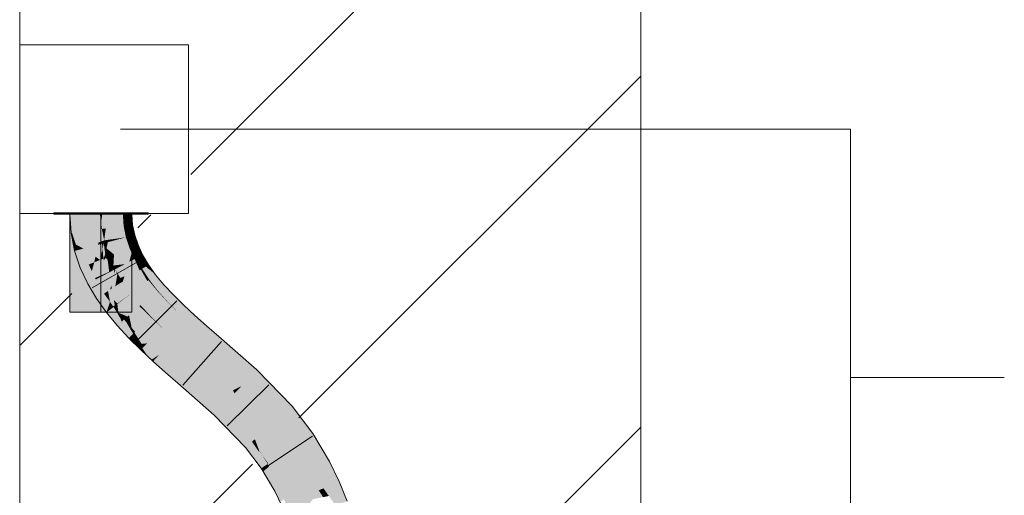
# Model space of a CAD drawing. Extents: x -620 to 300, y 62 to 1112.
# Tile 223 of 256: x 234.79 to 238.76, y 792.96 to 794.88. Entities that reach past the tile are written whole.
import ezdxf
from ezdxf.lldxf.tags import DXFTag

# ---------------------------------------------------------------- set-up
doc = ezdxf.new("R2010")
doc.units = 0
doc.layers.get('0').update_dxf_attribs({"lineweight": 13})
for name, color, linetype, lineweight, true_color in [('E_Betonbaudose', 1, 'Continuous', 13, 0xff0000), ('E_Detail_Wandschraffur', 7, 'Continuous', 5, 0xc0c0c0), ('E_Leerrohr 25-A06G9S0I8I', 7, 'Continuous', 9, 0xff8000), ('E_Leerrohr 25-Shading', 7, 'Continuous', 9, 0xff8000)]:
    doc.layers.add(name, color=color, linetype=linetype, lineweight=lineweight, true_color=true_color)
doc.layers.add('E_Detail_Linie_Text_Bem', color=7, linetype='Continuous', lineweight=13)
tags = doc.linetypes.add('fein_strichliert', pattern=[4, 1, -2, 1]).pattern_tags.tags
tags[8:9] = [DXFTag(74, 4), DXFTag(75, 0), DXFTag(340, '0'), DXFTag(46, 0.0), DXFTag(50, 0.0), DXFTag(44, 0.0), DXFTag(45, 0.0)]
tags[6:7] = [DXFTag(74, 4), DXFTag(75, 0), DXFTag(340, '0'), DXFTag(46, 0.0), DXFTag(50, 0.0), DXFTag(44, 0.0), DXFTag(45, 0.0)]
tags[4:5] = [DXFTag(74, 4), DXFTag(75, 0), DXFTag(340, '0'), DXFTag(46, 0.0), DXFTag(50, 0.0), DXFTag(44, 0.0), DXFTag(45, 0.0)]
tags = doc.linetypes.add('STRICHPUNKT2-A06G9S0J8I', pattern=[12.7, 6.35, -3.175, 0, -3.175]).pattern_tags.tags
tags[10:11] = [DXFTag(74, 4), DXFTag(75, 0), DXFTag(340, '0'), DXFTag(46, 0.0), DXFTag(50, 0.0), DXFTag(44, 0.0), DXFTag(45, 0.0)]
tags[8:9] = [DXFTag(74, 4), DXFTag(75, 0), DXFTag(340, '0'), DXFTag(46, 0.0), DXFTag(50, 0.0), DXFTag(44, 0.0), DXFTag(45, 0.0)]
tags[6:7] = [DXFTag(74, 4), DXFTag(75, 0), DXFTag(340, '0'), DXFTag(46, 0.0), DXFTag(50, 0.0), DXFTag(44, 0.0), DXFTag(45, 0.0)]
tags[4:5] = [DXFTag(74, 4), DXFTag(75, 0), DXFTag(340, '0'), DXFTag(46, 0.0), DXFTag(50, 0.0), DXFTag(44, 0.0), DXFTag(45, 0.0)]

# ---------------------------------------------------------------- blocks, each defined once
blk = doc.blocks.new('Shading-A06G9RJF8I', base_point=(235.1268, 776.6774))
at = {"layer": 'E_Leerrohr 25-Shading', "color": 31, "true_color": 0xecb67f}
for points in [[(234.9936, 794.0973), (234.931, 794.0973), (234.9938, 794.0913), (234.931, 794.0913)], [(235.0301, 794.0973), (234.9936, 794.0973), (235.03, 794.0913), (234.9938, 794.0913)], [(234.996, 794.0913), (235.121, 794.0517), (235.1187, 794.0913)], [(235.121, 794.0517), (234.996, 794.0913), (235.121, 793.8194), (234.996, 793.966)], [(235.03, 794.0913), (235.121, 794.0913), (235.0301, 794.0973), (235.121, 794.0973)], [(235.121, 794.0517), (235.121, 794.0913), (235.1187, 794.0913)], [(235.1322, 794.0973), (235.121, 794.0973), (235.1322, 794.0913), (235.121, 794.0913)], [(235.1275, 794.0913), (235.121, 793.6973), (235.1275, 793.6973)], [(235.1275, 794.0913), (235.1264, 794.0913), (235.121, 793.6973), (235.121, 794.0517)], [(235.1264, 794.0913), (235.121, 794.0913), (235.121, 794.0517)], [(235.1275, 793.6973), (235.246, 793.6973), (235.1275, 794.0913), (235.246, 794.0913)], [(235.1586, 794.0973), (235.1322, 794.0973), (235.1587, 794.0913), (235.1322, 794.0913)], [(235.1586, 794.0973), (235.1587, 794.0913), (235.16, 794.0973), (235.16, 794.0913)], [(235.2322, 794.0973), (235.16, 794.0973), (235.2319, 794.0913), (235.16, 794.0913)], [(235.236, 794.0913), (235.2369, 794.0973), (235.2319, 794.0913), (235.2322, 794.0973)], [(235.2434, 794.0913), (235.2447, 794.0973), (235.236, 794.0913), (235.2369, 794.0973)], [(235.2527, 794.0913), (235.2544, 794.0973), (235.2434, 794.0913), (235.2447, 794.0973)], [(235.265, 794.0973), (235.2544, 794.0973), (235.2631, 794.0913), (235.2527, 794.0913)], [(235.2631, 794.0913), (235.311, 794.0913), (235.265, 794.0973), (235.311, 794.0973)], [(234.996, 793.966), (234.996, 793.6973), (235.121, 793.8194), (235.121, 793.6973)]]:
    blk.add_solid(points, dxfattribs=at)
at = {"layer": 'E_Leerrohr 25-Shading', "color": 43, "true_color": 0xd7ab7f}
for points in [[(234.996, 794.0913), (235.0009, 794.0159), (235.0044, 794.0164)], [(235.0372, 794.0206), (235.0326, 794.0913), (235.0044, 794.0164), (234.996, 794.0913)], [(235.2107, 794.0913), (235.2094, 794.0913), (235.2125, 794.0436)], [(235.2137, 794.0438), (235.213, 794.0913), (235.2125, 794.0436), (235.2107, 794.0913)], [(235.2158, 794.0441), (235.2162, 794.0913), (235.2137, 794.0438), (235.213, 794.0913)], [(235.2186, 794.0444), (235.2197, 794.0913), (235.2158, 794.0441), (235.2162, 794.0913)], [(235.2417, 794.0474), (235.2367, 794.0913), (235.2186, 794.0444), (235.2197, 794.0913)], [(235.2488, 794.0484), (235.246, 794.0913), (235.2417, 794.0474), (235.2367, 794.0913)], [(235.2137, 794.0438), (235.2125, 794.0436), (235.2215, 793.9985)], [(235.2226, 793.9985), (235.2158, 794.0441), (235.2215, 793.9985), (235.2137, 794.0438)], [(235.2245, 793.999), (235.2186, 794.0444), (235.2226, 793.9985), (235.2158, 794.0441)], [(235.2556, 794.0073), (235.2417, 794.0474), (235.2245, 793.999), (235.2186, 794.0444)], [(235.257, 794.0076), (235.2488, 794.0484), (235.2556, 794.0073), (235.2417, 794.0474)], [(235.0091, 793.9751), (235.0207, 793.9689), (235.0009, 794.0159), (235.0044, 794.0164)], [(235.0207, 793.9689), (235.0507, 793.9531), (235.0044, 794.0164), (235.0372, 794.0206)], [(235.2254, 793.9959), (235.2556, 794.0073), (235.2245, 793.999)], [(235.2254, 793.9959), (235.2703, 793.9678), (235.2556, 794.0073), (235.2591, 794.0015)], [(235.2591, 794.0015), (235.257, 794.0076), (235.2556, 794.0073)], [(235.0091, 793.9751), (235.0153, 793.9437), (235.0195, 793.9448)], [(235.0195, 793.9448), (235.0282, 793.9471), (235.0091, 793.9751), (235.0207, 793.9689)], [(235.0282, 793.9471), (235.0507, 793.9531), (235.0207, 793.9689)], [(235.2226, 793.9985), (235.2215, 793.9985), (235.2216, 793.9983)], [(235.2226, 793.9985), (235.2216, 793.9983), (235.223, 793.9974)], [(235.223, 793.9974), (235.2216, 793.9983), (235.2248, 793.9916), (235.2226, 793.9953)], [(235.2245, 793.999), (235.2226, 793.9985), (235.2254, 793.9959), (235.223, 793.9974)], [(235.2226, 793.9953), (235.2363, 793.9543), (235.2248, 793.9916)], [(235.223, 793.9974), (235.2248, 793.9916), (235.2254, 793.9959), (235.2283, 793.9856)], [(235.2248, 793.9916), (235.2363, 793.9543), (235.2283, 793.9856), (235.2372, 793.9547)], [(235.2254, 793.9959), (235.2283, 793.9856), (235.2703, 793.9678), (235.2448, 793.9577)], [(235.2283, 793.9856), (235.2372, 793.9547), (235.2448, 793.9577)], [(235.276, 793.9213), (235.2888, 793.9281), (235.2448, 793.9577), (235.2703, 793.9678)], [(235.0195, 793.9448), (235.0153, 793.9437), (235.0561, 793.8826), (235.038, 793.8754)], [(235.0561, 793.8826), (235.0643, 793.8859), (235.0195, 793.9448), (235.0282, 793.9471)], [(235.0643, 793.8859), (235.072, 793.889), (235.0282, 793.9471), (235.0507, 793.9531)], [(235.245, 793.9355), (235.2367, 793.9544), (235.2363, 793.9543)], [(235.2372, 793.9547), (235.2367, 793.9544), (235.2379, 793.9529)], [(235.245, 793.9355), (235.246, 793.9348), (235.2367, 793.9544), (235.2379, 793.9529)], [(235.2372, 793.9547), (235.2684, 793.9174), (235.2448, 793.9577), (235.276, 793.9213)], [(235.2684, 793.9174), (235.2372, 793.9547), (235.2379, 793.9529)], [(235.246, 793.9348), (235.2684, 793.9174), (235.2379, 793.9529)], [(235.246, 793.9348), (235.245, 793.9355), (235.2463, 793.934)], [(235.2471, 793.9331), (235.245, 793.9355), (235.2515, 793.9216)], [(235.263, 793.9145), (235.2684, 793.9174), (235.2463, 793.934), (235.246, 793.9348)], [(235.2564, 793.911), (235.2471, 793.9331), (235.2515, 793.9216)], [(235.2564, 793.911), (235.2617, 793.9138), (235.2471, 793.9331), (235.2603, 793.9177)], [(235.311, 793.8907), (235.2888, 793.9281), (235.276, 793.9213)], [(235.0974, 793.8342), (235.072, 793.889), (235.0561, 793.8826)], [(235.2564, 793.911), (235.2818, 793.8682), (235.2601, 793.913), (235.278, 793.8796)], [(235.278, 793.8796), (235.2747, 793.8891), (235.2601, 793.913), (235.2617, 793.9138)], [(235.2617, 793.9138), (235.263, 793.9145), (235.2603, 793.9177)], [(235.2747, 793.8891), (235.2675, 793.9106), (235.2617, 793.9138), (235.263, 793.9145)], [(235.3064, 793.8842), (235.2684, 793.9174), (235.3014, 793.8809), (235.263, 793.9145)], [(235.3014, 793.8809), (235.2675, 793.9106), (235.2873, 793.8718)], [(235.2873, 793.8718), (235.2675, 793.9106), (235.2847, 793.8701), (235.2747, 793.8891)], [(235.3064, 793.8842), (235.276, 793.9213), (235.2684, 793.9174)], [(235.2847, 793.8701), (235.2747, 793.8891), (235.2835, 793.8693), (235.278, 793.8796)], [(235.3064, 793.8842), (235.3125, 793.8882), (235.276, 793.9213), (235.311, 793.8907)], [(235.3334, 793.8589), (235.3241, 793.872), (235.3014, 793.8809), (235.3064, 793.8842)], [(235.3241, 793.872), (235.3125, 793.8882), (235.3064, 793.8842)], [(235.1001, 793.8286), (235.0974, 793.8342), (235.038, 793.8754), (235.0561, 793.8826)], [(235.1001, 793.8286), (235.038, 793.8754), (235.0677, 793.8115)], [(235.278, 793.8796), (235.2818, 793.8682), (235.2835, 793.8693)], [(235.2835, 793.8693), (235.2818, 793.8682), (235.2849, 793.8671)], [(235.283, 793.8678), (235.2818, 793.8682), (235.3122, 793.8256)], [(235.3127, 793.826), (235.2849, 793.8671), (235.3122, 793.8256), (235.283, 793.8678)], [(235.2872, 793.8663), (235.2847, 793.8701), (235.2849, 793.8671), (235.2835, 793.8693)], [(235.2918, 793.8648), (235.2873, 793.8718), (235.2872, 793.8663), (235.2847, 793.8701)], [(235.2872, 793.8663), (235.2849, 793.8671), (235.3135, 793.8266), (235.3127, 793.826)], [(235.3135, 793.8266), (235.3155, 793.8281), (235.2872, 793.8663), (235.2918, 793.8648)], [(235.3014, 793.8809), (235.2873, 793.8718), (235.3413, 793.8479), (235.2918, 793.8648)], [(235.3155, 793.8281), (235.3413, 793.8479), (235.2918, 793.8648)], [(235.3014, 793.8809), (235.3413, 793.8479), (235.3334, 793.8589)], [(235.3748, 793.8073), (235.3413, 793.8479), (235.3489, 793.7847), (235.3155, 793.8281)], [(235.1001, 793.8286), (235.0677, 793.8115), (235.1337, 793.7717), (235.103, 793.7517)], [(235.3127, 793.826), (235.3122, 793.8256), (235.3472, 793.7832)], [(235.3476, 793.7835), (235.3135, 793.8266), (235.3472, 793.7832), (235.3127, 793.826)], [(235.3489, 793.7847), (235.3155, 793.8281), (235.3476, 793.7835), (235.3135, 793.8266)], [(235.4126, 793.7664), (235.3748, 793.8073), (235.3871, 793.7417), (235.3489, 793.7847)], [(235.1576, 793.7382), (235.1337, 793.7717), (235.143, 793.6956), (235.103, 793.7517)], [(235.3489, 793.7847), (235.3472, 793.7832), (235.3871, 793.7417), (235.3863, 793.7409)], [(235.4542, 793.7252), (235.4126, 793.7664), (235.4291, 793.699), (235.3871, 793.7417)], [(235.1576, 793.7382), (235.143, 793.6956), (235.1685, 793.7152)], [(235.172, 793.718), (235.1576, 793.7382), (235.1685, 793.7152)], [(235.3871, 793.7417), (235.3863, 793.7409), (235.4291, 793.699), (235.4289, 793.6987)], [(235.4542, 793.7252), (235.4289, 793.6987), (235.499, 793.6836), (235.4743, 793.6565)], [(235.1685, 793.7152), (235.143, 793.6956), (235.2007, 793.6552), (235.1865, 793.6428)], [(235.2038, 793.6579), (235.1717, 793.7177), (235.2007, 793.6552), (235.1685, 793.7152)], [(235.2038, 793.6579), (235.172, 793.718), (235.1717, 793.7177)], [(235.172, 793.718), (235.2002, 793.6707), (235.18, 793.7082)], [(235.172, 793.718), (235.2038, 793.6579), (235.2002, 793.6707), (235.2047, 793.6586)], [(235.2002, 793.6707), (235.1912, 793.6946), (235.18, 793.7082)], [(235.2047, 793.6586), (235.2141, 793.6669), (235.1912, 793.6946)], [(235.2007, 793.6552), (235.1865, 793.6428), (235.2358, 793.5956), (235.2328, 793.5927)], [(235.2388, 793.5985), (235.2038, 793.6579), (235.2358, 793.5956), (235.2007, 793.6552)], [(235.2038, 793.6579), (235.2076, 793.6513), (235.2047, 793.6586)], [(235.2076, 793.6513), (235.2388, 793.5985), (235.2047, 793.6586), (235.2141, 793.6669)], [(235.2141, 793.6669), (235.2388, 793.5985), (235.2226, 793.6577), (235.2507, 793.61)], [(235.2507, 793.61), (235.2537, 793.6129), (235.2226, 793.6577), (235.2357, 793.6435)], [(235.499, 793.6836), (235.4743, 793.6565), (235.5462, 793.6415), (235.522, 793.614)], [(235.2357, 793.6435), (235.2537, 793.6129), (235.245, 793.6334), (235.2559, 793.615)], [(235.2388, 793.5985), (235.2591, 793.5667), (235.2507, 793.61), (235.2772, 793.5684)], [(235.2559, 793.615), (235.2591, 793.6181), (235.245, 793.6334)], [(235.2772, 793.5684), (235.2818, 793.5688), (235.2507, 793.61), (235.2537, 793.6129)], [(235.2537, 793.6129), (235.2818, 793.5688), (235.2559, 793.615), (235.285, 793.5691)], [(235.285, 793.5691), (235.3065, 793.5712), (235.2559, 793.615), (235.2591, 793.6181)], [(235.5462, 793.6415), (235.522, 793.614), (235.5959, 793.5984), (235.5718, 793.5709)], [(235.2358, 793.5956), (235.2328, 793.5927), (235.246, 793.5796)], [(235.2591, 793.5667), (235.2388, 793.5985), (235.246, 793.5796), (235.2358, 793.5956)], [(235.2591, 793.5667), (235.2811, 793.5447), (235.2772, 793.5684), (235.2878, 793.5517)], [(235.2878, 793.5517), (235.2907, 793.5547), (235.2772, 793.5684), (235.2818, 793.5688)], [(235.2818, 793.5688), (235.2907, 793.5547), (235.285, 793.5691), (235.2928, 793.5569)], [(235.2928, 793.5569), (235.3065, 793.5712), (235.285, 793.5691)], [(235.3265, 793.5065), (235.3554, 793.5256), (235.2928, 793.5569), (235.3065, 793.5712)], [(235.5959, 793.5984), (235.5718, 793.5709), (235.7486, 793.464), (235.7233, 793.4374)], [(235.2878, 793.5517), (235.2811, 793.5447), (235.311, 793.517)], [(235.3241, 793.5048), (235.2907, 793.5547), (235.311, 793.517), (235.2878, 793.5517)], [(235.3241, 793.5048), (235.3265, 793.5065), (235.2907, 793.5547), (235.2928, 793.5569)], [(235.3308, 793.4986), (235.3314, 793.4992), (235.3241, 793.5048), (235.3265, 793.5065)], [(235.3314, 793.4992), (235.3554, 793.5256), (235.3265, 793.5065)], [(235.3314, 793.4992), (235.3308, 793.4986), (235.3334, 793.4962)], [(235.4054, 793.4812), (235.3554, 793.5256), (235.3334, 793.4962), (235.3314, 793.4992)], [(235.4054, 793.4812), (235.3334, 793.4962), (235.3812, 793.4537)], [(235.4054, 793.4812), (235.3812, 793.4537), (235.4553, 793.4379), (235.4311, 793.4104)], [(235.891, 793.3178), (235.7486, 793.464), (235.7384, 793.4219), (235.7233, 793.4374)], [(235.4553, 793.4379), (235.4311, 793.4104), (235.6016, 793.3093), (235.5764, 793.2827)], [(235.891, 793.3178), (235.7384, 793.4219), (235.8808, 793.3089)], [(235.7384, 793.4219), (235.8635, 793.2936), (235.8808, 793.3089)], [(235.6205, 793.2899), (235.6016, 793.3093), (235.7036, 793.1523), (235.5764, 793.2827)], [(235.6205, 793.2899), (235.7036, 793.1523), (235.7293, 793.175)], [(235.731, 793.1765), (235.6205, 793.2899), (235.7293, 793.175)], [(235.9741, 793.2078), (235.9657, 793.2189), (235.8635, 793.2936), (235.8808, 793.3089)], [(235.9741, 793.2078), (235.8635, 793.2936), (235.9437, 793.1873)], [(235.9657, 793.2189), (235.891, 793.3178), (235.8808, 793.3089)], [(235.7666, 793.0684), (235.7581, 793.1332), (235.7036, 793.1523), (235.7293, 793.175)], [(235.7293, 793.175), (235.7581, 793.1332), (235.731, 793.1765), (235.7573, 793.1396)], [(235.7573, 793.1396), (235.757, 793.142), (235.731, 793.1765)], [(235.9741, 793.2078), (235.9437, 793.1873), (236.0408, 793.0958), (236.0087, 793.0782)], [(235.768, 793.1246), (235.757, 793.142), (235.7573, 793.1396)], [(235.7946, 793.0872), (235.797, 793.0888), (235.7679, 793.1247), (235.757, 793.142)], [(235.7914, 793.085), (235.7925, 793.0858), (235.7573, 793.1396), (235.768, 793.1246)], [(235.7914, 793.085), (235.7573, 793.1396), (235.7581, 793.1332)], [(235.7581, 793.1332), (235.7666, 793.0684), (235.7914, 793.085)], [(235.7925, 793.0858), (235.7946, 793.0872), (235.7679, 793.1247)], [(236.0408, 793.0958), (236.0087, 793.0782), (236.0797, 793.0154), (236.0462, 793.0006)], [(235.797, 793.074), (235.7914, 793.085), (235.774, 793.0559), (235.7666, 793.0684)], [(235.8417, 792.9866), (235.797, 793.074), (235.8216, 792.9756), (235.774, 793.0559)], [(235.8424, 792.987), (235.7925, 793.0858), (235.8417, 792.9866), (235.7914, 793.085)], [(235.8424, 792.987), (235.8464, 792.9892), (235.7925, 793.0858), (235.7946, 793.0872)], [(235.7946, 793.0872), (235.8464, 792.9892), (235.797, 793.0887), (235.8514, 792.9919)], [(235.8514, 792.9919), (235.8537, 792.9932), (235.797, 793.0887), (235.797, 793.0888)], [(236.0797, 793.0154), (236.0462, 793.0006), (236.1122, 792.9354), (236.0779, 792.9227)], [(235.8583, 792.9438), (235.8417, 792.9866), (235.8421, 792.9329), (235.8216, 792.9756)], [(235.8694, 792.9221), (235.8424, 792.987), (235.8672, 792.9211), (235.8417, 792.9866)], [(235.8694, 792.9221), (235.8729, 792.9236), (235.8424, 792.987), (235.8464, 792.9892)], [(235.8464, 792.9892), (235.8729, 792.9236), (235.8514, 792.9919), (235.8797, 792.9266)], [(235.8514, 792.9919), (235.8797, 792.9266), (235.8537, 792.9932), (235.8835, 792.9283)], [(235.8835, 792.9283), (235.8847, 792.9288), (235.8537, 792.9932)]]:
    blk.add_solid(points, dxfattribs=at)
at = {"layer": 'E_Leerrohr 25-Shading', "color": 31, "true_color": 0xfabd7f}
for points in [[(235.0372, 794.0206), (235.1171, 794.0913), (235.0326, 794.0913)], [(235.1171, 794.0913), (235.0372, 794.0206), (235.12, 794.0694), (235.1182, 794.0312)], [(235.1171, 794.0913), (235.1217, 794.0566), (235.121, 794.0913)], [(235.1217, 794.0566), (235.1249, 794.0322), (235.121, 794.0913)], [(235.1302, 794.0913), (235.121, 794.0913), (235.1314, 794.033), (235.1249, 794.0322)], [(235.1314, 794.033), (235.1406, 794.0342), (235.1302, 794.0913), (235.1433, 794.0913)], [(235.1593, 794.0913), (235.1433, 794.0913), (235.1567, 794.0363), (235.1406, 794.0342)], [(235.1753, 794.0913), (235.1593, 794.0913), (235.1762, 794.0389), (235.1567, 794.0363)], [(235.1762, 794.0389), (235.2125, 794.0436), (235.1753, 794.0913), (235.2094, 794.0913)], [(235.1182, 794.0312), (235.1221, 794.0318), (235.12, 794.0694), (235.1217, 794.0566)], [(235.1221, 794.0318), (235.1249, 794.0322), (235.1217, 794.0566)], [(235.1758, 793.9919), (235.2216, 793.9983), (235.1762, 794.0389), (235.2125, 794.0436)], [(235.0372, 794.0206), (235.0507, 793.9531), (235.1182, 794.0312), (235.1107, 793.9769)], [(235.1107, 793.9769), (235.125, 793.9825), (235.1182, 794.0312), (235.1221, 794.0318)], [(235.125, 793.9825), (235.1341, 793.9861), (235.1221, 794.0318), (235.1249, 794.0322)], [(235.1314, 794.033), (235.1249, 794.0322), (235.1341, 793.9861)], [(235.1341, 793.9861), (235.1406, 794.0342), (235.1314, 794.033)], [(235.1567, 794.0363), (235.1406, 794.0342), (235.1502, 793.9884), (235.1341, 793.9861)], [(235.1762, 794.0389), (235.1567, 794.0363), (235.1758, 793.9919), (235.1502, 793.9884)], [(235.1107, 793.9769), (235.0507, 793.9531), (235.1096, 793.9686)], [(235.0507, 793.9531), (235.0991, 793.92), (235.1096, 793.9686)], [(235.0991, 793.92), (235.1179, 793.9072), (235.1255, 793.9728), (235.1275, 793.9517)], [(235.0991, 793.92), (235.1255, 793.9728), (235.1096, 793.9686)], [(235.1255, 793.9728), (235.125, 793.9825), (235.1096, 793.9686), (235.1107, 793.9769)], [(235.1325, 793.9747), (235.1341, 793.9861), (235.1255, 793.9728), (235.125, 793.9825)], [(235.1275, 793.9517), (235.1325, 793.9747), (235.1255, 793.9728)], [(235.1384, 793.9304), (235.1325, 793.9747), (235.1312, 793.9125), (235.1275, 793.9517)], [(235.1325, 793.9747), (235.1347, 793.9753), (235.1341, 793.9861)], [(235.1347, 793.9753), (235.1325, 793.9747), (235.1387, 793.9321), (235.1384, 793.9304)], [(235.1341, 793.9861), (235.1362, 793.9756), (235.1502, 793.9884), (235.1489, 793.979)], [(235.1347, 793.9753), (235.1362, 793.9756), (235.1341, 793.9861)], [(235.1347, 793.9753), (235.1434, 793.9538), (235.1362, 793.9756)], [(235.1434, 793.9538), (235.1347, 793.9753), (235.1387, 793.9321)], [(235.1489, 793.979), (235.1362, 793.9756), (235.1434, 793.9538)], [(235.1737, 793.9294), (235.1757, 793.9861), (235.1434, 793.9538), (235.1489, 793.979)], [(235.1489, 793.979), (235.1757, 793.9861), (235.1502, 793.9884), (235.1758, 793.9919)], [(235.2363, 793.9543), (235.2216, 793.9983), (235.1737, 793.9294), (235.1757, 793.9861)], [(235.1757, 793.9861), (235.2216, 793.9983), (235.1758, 793.9919)], [(235.072, 793.889), (235.0943, 793.8978), (235.0507, 793.9531), (235.0991, 793.92)], [(235.1275, 793.9517), (235.1179, 793.9072), (235.1312, 793.9125)], [(235.1384, 793.9304), (235.1312, 793.9125), (235.1348, 793.9139)], [(235.1403, 793.9161), (235.1384, 793.9304), (235.1348, 793.9139)], [(235.1384, 793.9304), (235.1403, 793.9161), (235.1387, 793.9321)], [(235.1434, 793.9538), (235.1387, 793.9321), (235.1467, 793.9187), (235.1403, 793.9161)], [(235.1737, 793.9294), (235.1434, 793.9538), (235.1541, 793.9216)], [(235.1467, 793.9187), (235.1541, 793.9216), (235.1434, 793.9538)], [(235.1737, 793.9294), (235.1541, 793.9216), (235.1712, 793.8848)], [(235.2174, 793.8904), (235.2352, 793.9539), (235.1712, 793.8848), (235.1737, 793.9294)], [(235.2174, 793.8904), (235.2363, 793.9543), (235.2352, 793.9539)], [(235.2174, 793.8904), (235.235, 793.8998), (235.2363, 793.9543), (235.245, 793.9355)], [(235.245, 793.9355), (235.2387, 793.9128), (235.2515, 793.9216)], [(235.0943, 793.8978), (235.072, 793.889), (235.0844, 793.8624)], [(235.0974, 793.8342), (235.1179, 793.9072), (235.0844, 793.8624), (235.0943, 793.8978)], [(235.0943, 793.8978), (235.1179, 793.9072), (235.0991, 793.92)], [(235.1179, 793.9072), (235.0974, 793.8342), (235.1312, 793.9125), (235.1388, 793.8524)], [(235.1312, 793.9125), (235.1322, 793.9047), (235.1348, 793.9139)], [(235.1322, 793.9047), (235.1388, 793.8524), (235.1403, 793.9161), (235.1478, 793.8564)], [(235.1322, 793.9047), (235.1403, 793.9161), (235.1348, 793.9139)], [(235.1467, 793.9187), (235.1403, 793.9161), (235.1481, 793.9082)], [(235.1481, 793.9082), (235.1403, 793.9161), (235.1543, 793.8593), (235.1478, 793.8564)], [(235.1541, 793.9216), (235.1467, 793.9187), (235.1712, 793.8848), (235.1481, 793.9082)], [(235.1712, 793.8848), (235.1481, 793.9082), (235.1727, 793.8674), (235.1543, 793.8593)], [(235.2174, 793.8904), (235.1712, 793.8848), (235.1782, 793.8698)], [(235.1727, 793.8674), (235.1782, 793.8698), (235.1712, 793.8848)], [(235.2174, 793.8904), (235.1782, 793.8698), (235.1991, 793.8347)], [(235.1991, 793.8347), (235.2159, 793.8414), (235.2174, 793.8904), (235.235, 793.8998)], [(235.235, 793.8998), (235.2159, 793.8414), (235.2564, 793.911), (235.2763, 793.866)], [(235.2387, 793.9128), (235.235, 793.8998), (235.2515, 793.9216), (235.2564, 793.911)], [(235.2763, 793.866), (235.2818, 793.8682), (235.2564, 793.911)], [(235.0974, 793.8342), (235.1001, 793.8286), (235.1388, 793.8524), (235.1393, 793.8492)], [(235.1393, 793.8492), (235.1001, 793.8286), (235.1497, 793.7821), (235.1337, 793.7717)], [(235.1393, 793.8492), (235.1481, 793.8539), (235.1388, 793.8524), (235.1478, 793.8564)], [(235.1584, 793.7878), (235.1481, 793.8539), (235.1497, 793.7821), (235.1393, 793.8492)], [(235.1543, 793.8593), (235.1478, 793.8564), (235.1545, 793.8573), (235.1481, 793.8539)], [(235.1545, 793.8573), (235.1481, 793.8539), (235.1626, 793.8052), (235.1584, 793.7878)], [(235.1727, 793.8674), (235.1543, 793.8593), (235.1728, 793.8669), (235.1545, 793.8573)], [(235.1728, 793.8669), (235.1545, 793.8573), (235.1741, 793.8528), (235.1626, 793.8052)], [(235.1792, 793.8013), (235.1741, 793.8528), (235.1647, 793.7919), (235.1626, 793.8052)], [(235.1728, 793.8669), (235.1782, 793.8698), (235.1727, 793.8674)], [(235.1741, 793.8528), (235.1782, 793.8698), (235.1728, 793.8669)], [(235.1871, 793.8498), (235.1782, 793.8698), (235.1792, 793.8013), (235.1741, 793.8528)], [(235.186, 793.8567), (235.1782, 793.8698), (235.1871, 793.8498)], [(235.1871, 793.8498), (235.1792, 793.8013), (235.1932, 793.8104)], [(235.1991, 793.8347), (235.186, 793.8567), (235.2019, 793.8162), (235.1871, 793.8498)], [(235.2019, 793.8162), (235.1871, 793.8498), (235.1932, 793.8104)], [(235.2767, 793.8649), (235.2078, 793.8199), (235.2979, 793.8146), (235.2421, 793.7718)], [(235.2159, 793.8414), (235.2091, 793.8208), (235.2763, 793.866), (235.2767, 793.8649)], [(235.2767, 793.8649), (235.2818, 793.8682), (235.2763, 793.866)], [(235.2979, 793.8146), (235.308, 793.8223), (235.2767, 793.8649), (235.2818, 793.8682)], [(235.308, 793.8223), (235.3122, 793.8256), (235.2818, 793.8682)], [(235.1626, 793.8052), (235.1584, 793.7878), (235.1647, 793.7919)], [(235.1792, 793.8013), (235.1869, 793.7316), (235.1932, 793.8104), (235.205, 793.7448)], [(235.205, 793.7448), (235.2137, 793.751), (235.1932, 793.8104), (235.2019, 793.8162)], [(235.2078, 793.8199), (235.2091, 793.8208), (235.1991, 793.8347), (235.2159, 793.8414)], [(235.2019, 793.8162), (235.2078, 793.8199), (235.1991, 793.8347)], [(235.2019, 793.8162), (235.2084, 793.819), (235.2078, 793.8199)], [(235.2019, 793.8162), (235.2137, 793.751), (235.2084, 793.819), (235.2198, 793.7556)], [(235.2198, 793.7556), (235.2421, 793.7718), (235.2084, 793.819)], [(235.2979, 793.8146), (235.2421, 793.7718), (235.3201, 793.7595), (235.2806, 793.725)], [(235.3201, 793.7595), (235.3353, 793.7728), (235.2979, 793.8146), (235.308, 793.8223)], [(235.3353, 793.7728), (235.3472, 793.7832), (235.308, 793.8223), (235.3122, 793.8256)], [(235.1497, 793.7821), (235.1337, 793.7717), (235.1576, 793.7382)], [(235.1707, 793.7198), (235.1584, 793.7878), (235.1576, 793.7382), (235.1497, 793.7821)], [(235.1647, 793.7919), (235.1584, 793.7878), (235.1769, 793.7243), (235.1707, 793.7198)], [(235.1869, 793.7316), (235.1792, 793.8013), (235.173, 793.7456), (235.1647, 793.7919)], [(235.22, 793.7548), (235.2421, 793.7718), (235.2198, 793.7556)], [(235.2341, 793.6843), (235.2806, 793.725), (235.22, 793.7548), (235.2421, 793.7718)], [(235.3863, 793.7409), (235.3472, 793.7832), (235.3436, 793.6997), (235.3201, 793.7595)], [(235.173, 793.7456), (235.1769, 793.7243), (235.1795, 793.7263)], [(235.1869, 793.7316), (235.173, 793.7456), (235.1795, 793.7263)], [(235.1795, 793.7263), (235.1769, 793.7243), (235.1802, 793.7242), (235.1773, 793.722)], [(235.1871, 793.7295), (235.1869, 793.7316), (235.1802, 793.7242), (235.1795, 793.7263)], [(235.1912, 793.6946), (235.1871, 793.7295), (235.1802, 793.7242)], [(235.1869, 793.7316), (235.1871, 793.7295), (235.205, 793.7448), (235.2052, 793.7435)], [(235.1912, 793.6946), (235.2172, 793.6837), (235.1871, 793.7295), (235.2052, 793.7435)], [(235.2052, 793.7435), (235.2138, 793.7501), (235.205, 793.7448), (235.2137, 793.751)], [(235.2172, 793.6837), (235.228, 793.6791), (235.2052, 793.7435), (235.2138, 793.7501)], [(235.2137, 793.751), (235.2138, 793.7501), (235.2198, 793.7556), (235.22, 793.7548)], [(235.228, 793.6791), (235.2341, 793.6843), (235.2138, 793.7501), (235.22, 793.7548)], [(235.3199, 793.6783), (235.3227, 793.6795), (235.2761, 793.7211), (235.2806, 793.725)], [(235.3201, 793.7595), (235.2806, 793.725), (235.3436, 793.6997), (235.3227, 793.6795)], [(235.3863, 793.7409), (235.3227, 793.6795), (235.4289, 793.6987), (235.3677, 793.6349)], [(235.1769, 793.7243), (235.1707, 793.7198), (235.1773, 793.722), (235.172, 793.718)], [(235.1773, 793.722), (235.172, 793.718), (235.18, 793.7082)], [(235.18, 793.7082), (235.1912, 793.6946), (235.1773, 793.722), (235.1802, 793.7242)], [(235.2141, 793.6669), (235.2196, 793.6717), (235.1912, 793.6946), (235.2172, 793.6837)], [(235.2341, 793.6843), (235.2423, 793.6462), (235.2761, 793.7211), (235.3199, 793.6783)], [(235.4289, 793.6987), (235.3677, 793.6349), (235.4743, 793.6565), (235.4149, 793.5911)], [(235.2196, 793.6717), (235.2141, 793.6669), (235.2226, 793.6577)], [(235.2196, 793.6717), (235.228, 793.6791), (235.2172, 793.6837)], [(235.2357, 793.6435), (235.228, 793.6791), (235.2226, 793.6577), (235.2196, 793.6717)], [(235.2357, 793.6435), (235.2423, 793.6462), (235.228, 793.6791), (235.2341, 793.6843)], [(235.2423, 793.6462), (235.2357, 793.6435), (235.245, 793.6334)], [(235.245, 793.6334), (235.3199, 793.6783), (235.2423, 793.6462)], [(235.245, 793.6334), (235.2591, 793.6181), (235.3199, 793.6783), (235.3207, 793.6776)], [(235.3207, 793.6776), (235.2591, 793.6181), (235.3671, 793.6343), (235.3065, 793.5712)], [(235.3207, 793.6776), (235.3227, 793.6795), (235.3199, 793.6783)], [(235.3677, 793.6349), (235.3227, 793.6795), (235.3671, 793.6343), (235.3207, 793.6776)], [(235.4743, 793.6565), (235.4149, 793.5911), (235.522, 793.614), (235.4637, 793.5476)], [(235.3677, 793.6349), (235.3065, 793.5712), (235.4149, 793.5911), (235.3554, 793.5256)], [(235.522, 793.614), (235.4637, 793.5476), (235.5718, 793.5709), (235.5135, 793.5044)], [(235.4149, 793.5911), (235.3554, 793.5256), (235.4637, 793.5476), (235.4054, 793.4812)], [(235.7233, 793.4374), (235.5718, 793.5709), (235.6525, 793.3821), (235.5135, 793.5044)], [(235.4637, 793.5476), (235.4054, 793.4812), (235.5135, 793.5044), (235.4553, 793.4379)], [(235.6525, 793.3821), (235.5135, 793.5044), (235.6016, 793.3093), (235.4553, 793.4379)], [(235.7233, 793.4374), (235.6525, 793.3821), (235.6868, 793.399)], [(235.8635, 793.2936), (235.7384, 793.4219), (235.6625, 793.3734), (235.6868, 793.399)], [(235.7384, 793.4219), (235.7233, 793.4374), (235.6868, 793.399)], [(235.6525, 793.3821), (235.6016, 793.3093), (235.6588, 793.3694)], [(235.6588, 793.3694), (235.6016, 793.3093), (235.7409, 793.1852), (235.731, 793.1765)], [(235.6525, 793.3821), (235.6625, 793.3734), (235.6868, 793.399)], [(235.6625, 793.3734), (235.6525, 793.3821), (235.6588, 793.3694)], [(235.7973, 793.235), (235.6625, 793.3734), (235.7409, 793.1852), (235.6588, 793.3694)], [(235.8029, 793.24), (235.8635, 793.2936), (235.6625, 793.3734)], [(235.7973, 793.235), (235.8029, 793.24), (235.6625, 793.3734)], [(235.9437, 793.1873), (235.8635, 793.2936), (235.887, 793.1492), (235.8029, 793.24)], [(235.8704, 793.1381), (235.7973, 793.235), (235.757, 793.142), (235.7409, 793.1852)], [(235.887, 793.1492), (235.8029, 793.24), (235.8768, 793.1424), (235.7973, 793.235)], [(235.7973, 793.235), (235.8704, 793.1381), (235.8768, 793.1424)], [(235.7409, 793.1852), (235.731, 793.1765), (235.757, 793.142)], [(236.0087, 793.0782), (235.9437, 793.1873), (235.9656, 793.0546), (235.887, 793.1492)], [(235.8704, 793.1381), (235.757, 793.142), (235.797, 793.0888)], [(235.8704, 793.1381), (235.797, 793.0888), (235.9312, 793.0357), (235.8537, 792.9932)], [(235.9505, 793.0463), (235.8768, 793.1424), (235.9369, 793.0388), (235.8704, 793.1381)], [(235.8704, 793.1381), (235.9312, 793.0357), (235.9369, 793.0388)], [(235.9656, 793.0546), (235.887, 793.1492), (235.9505, 793.0463), (235.8768, 793.1424)], [(236.0166, 792.9875), (235.9656, 793.0546), (235.9977, 792.9791), (235.9505, 793.0463)], [(236.0462, 793.0006), (236.0087, 793.0782), (236.0166, 792.9875), (235.9656, 793.0546)], [(235.9312, 793.0357), (235.8537, 792.9932), (235.9654, 792.9647), (235.8847, 792.9288)], [(235.9369, 793.0388), (235.9312, 793.0357), (235.9785, 792.9705), (235.9654, 792.9647)], [(235.9977, 792.9791), (235.9505, 793.0463), (235.9785, 792.9705), (235.9369, 793.0388)], [(235.9741, 792.9434), (236.0155, 792.9518), (235.9654, 792.9647), (235.9977, 792.9791)], [(236.0155, 792.9518), (236.0386, 792.9565), (235.9977, 792.9791), (236.0166, 792.9875)], [(236.0779, 792.9227), (236.0462, 793.0006), (236.0659, 792.9182), (236.0166, 792.9875)], [(235.9741, 792.9434), (235.9654, 792.9647), (235.9122, 792.861), (235.8847, 792.9288)]]:
    blk.add_solid(points, dxfattribs=at)
blk = doc.blocks.new('Referenz-A06G9S0M8I')
at = {"layer": 'E_Betonbaudose', "linetype": 'Continuous', "ltscale": 0.13}
for p, q in [((234.7941, 794.0938), (234.7941, 794.7738)), ((234.7941, 794.7738), (235.4741, 794.7738)), ((235.4741, 794.7738), (235.4741, 794.0938)), ((235.4741, 794.0938), (234.7941, 794.0938))]:
    blk.add_line(p, q, dxfattribs=at)
at = {"layer": 'E_Detail_Linie_Text_Bem', "linetype": 'Continuous', "ltscale": 0.13}
for p, q in [((237.2941, 816.4338), (237.2941, 776.4338)), ((234.7941, 776.4338), (234.7941, 804.4338))]:
    blk.add_line(p, q, dxfattribs=at)
at = {"layer": 'E_Detail_Linie_Text_Bem', "color": 0, "linetype": 'Continuous', "ltscale": 0.13}
for p, q in [((235.1999, 794.4338), (238.1379, 794.4338)), ((238.1379, 792.4338), (238.1379, 794.4338)), ((238.1379, 793.4338), (238.7573, 793.4338))]:
    blk.add_line(p, q, dxfattribs=at)
at = {"layer": 'E_Detail_Wandschraffur', "linetype": 'fein_strichliert', "ltscale": 0.13}
for p, q in [((235.4832, 794.2513), (237.2941, 796.0622)), ((235.269, 794.0371), (235.3214, 794.0895)), ((234.7941, 793.5622), (235.0035, 793.7716)), ((236.2317, 792.1714), (237.2941, 793.2337))]:
    blk.add_line(p, q, dxfattribs=at)
at = {"layer": 'E_Detail_Wandschraffur', "linetype": 'ByBlock', "ltscale": 0.13}
for p, q in [((235.9171, 793.271), (237.2941, 794.6479)), ((235.4199, 792.7738), (235.7313, 793.0852))]:
    blk.add_line(p, q, dxfattribs=at)
at = {"layer": 'E_Leerrohr 25-A06G9S0I8I', "linetype": 'Continuous', "ltscale": 0.13}
for p, q in [((234.931, 794.0973), (234.931, 794.0913)), ((234.931, 794.0973), (235.0423, 794.0973)), ((234.931, 794.0913), (235.0423, 794.0913)), ((234.996, 794.0913), (234.996, 793.6973)), ((234.996, 794.0913), (235.0692, 794.0913)), ((234.996, 794.0913), (235.246, 794.0913)), ((234.996, 794.0913), (235.0009, 794.0159)), ((235.0423, 794.0973), (235.1997, 794.0973)), ((235.0423, 794.0913), (235.1997, 794.0913)), ((235.0692, 794.0913), (235.1728, 794.0913)), ((235.1728, 794.0913), (235.246, 794.0913)), ((235.1997, 794.0973), (235.311, 794.0973)), ((235.1997, 794.0913), (235.311, 794.0913)), ((235.246, 793.6973), (235.246, 794.0913)), ((235.246, 794.0913), (235.2488, 794.0484)), ((235.311, 794.0913), (235.311, 794.0973)), ((235.2488, 794.0484), (235.257, 794.0077)), ((235.0009, 794.0159), (235.0153, 793.9437)), ((235.257, 794.0077), (235.2703, 793.9678)), ((235.2703, 793.9678), (235.2888, 793.9281)), ((235.0153, 793.9437), (235.038, 793.8755)), ((235.2888, 793.9281), (235.3125, 793.8882)), ((235.0857, 793.7955), (235.2901, 793.9114)), ((235.3125, 793.8882), (235.3413, 793.8479)), ((235.038, 793.8755), (235.0677, 793.8115)), ((235.3413, 793.8479), (235.3748, 793.8073)), ((235.0677, 793.8115), (235.103, 793.7517)), ((235.3748, 793.8073), (235.4126, 793.7664)), ((235.4126, 793.7664), (235.4542, 793.7251)), ((235.103, 793.7517), (235.143, 793.6956)), ((235.2605, 793.5758), (235.4266, 793.742)), ((235.4542, 793.7251), (235.499, 793.6836)), ((234.996, 793.6973), (235.0692, 793.6973)), ((235.0692, 793.6973), (235.1728, 793.6973)), ((235.143, 793.6956), (235.1865, 793.6428)), ((235.1728, 793.6973), (235.246, 793.6973)), ((235.499, 793.6836), (235.5462, 793.6415)), ((235.1865, 793.6428), (235.2328, 793.5927)), ((235.5462, 793.6415), (235.5959, 793.5984)), ((235.2328, 793.5927), (235.2811, 793.5448)), ((235.4509, 793.403), (235.6066, 793.5791)), ((235.5959, 793.5984), (235.7485, 793.464)), ((235.2811, 793.5448), (235.3308, 793.4986)), ((235.3308, 793.4986), (235.3812, 793.4537)), ((235.3812, 793.4537), (235.4311, 793.4104)), ((235.7485, 793.464), (235.891, 793.3178)), ((235.4311, 793.4104), (235.5764, 793.2827)), ((235.629, 793.2394), (235.7963, 793.4044)), ((235.891, 793.3178), (235.9741, 793.2078)), ((235.5764, 793.2827), (235.7036, 793.1523)), ((235.7762, 793.0668), (235.972, 793.1968)), ((235.9741, 793.2078), (236.0408, 793.0958)), ((235.7036, 793.1523), (235.7666, 793.0684)), ((236.0408, 793.0958), (236.0797, 793.0155)), ((235.7666, 793.0684), (235.8216, 792.9756)), ((236.0797, 793.0155), (236.1122, 792.9354)), ((235.8216, 792.9756), (235.8512, 792.914))]:
    blk.add_line(p, q, dxfattribs=at)
at = {"layer": 'E_Leerrohr 25-A06G9S0I8I', "linetype": 'STRICHPUNKT2-A06G9S0J8I', "lineweight": 5, "ltscale": 0.13}
blk.add_line((235.121, 794.0913), (235.121, 793.6973), dxfattribs=at)

msp = doc.modelspace()

# ---------------------------------------------------------------- block references
at = {"color": 8, "lineweight": 25, "ltscale": 0.25, "true_color": 0x808080}
msp.add_blockref('Referenz-A06G9S0M8I', (0, 0), dxfattribs=at)
msp.add_blockref('Shading-A06G9RJF8I', (235.1268, 776.6774))

doc.saveas('drawing.dxf')
